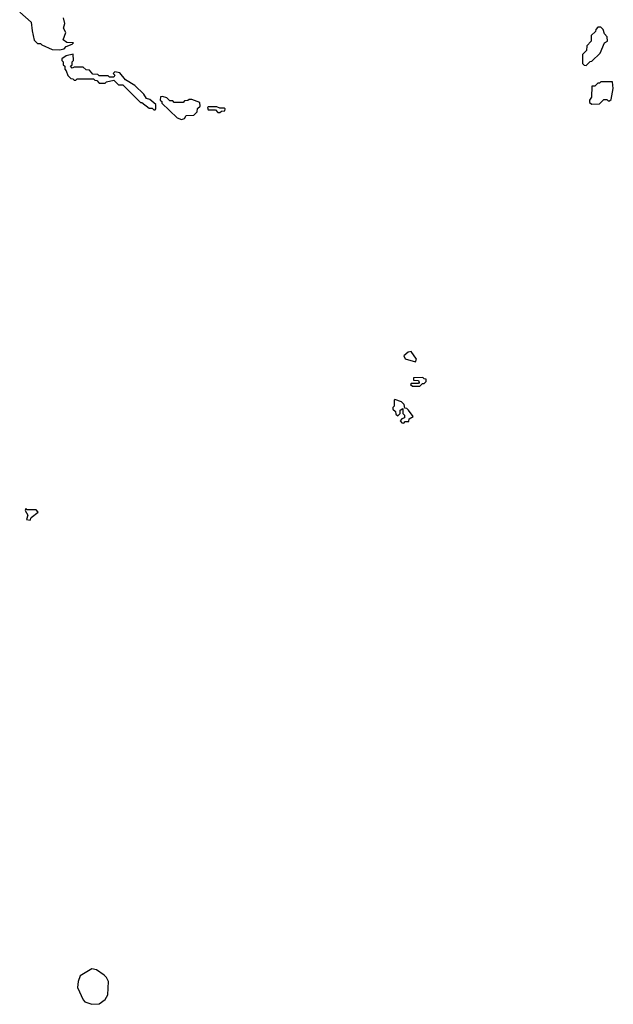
# Model space of a CAD drawing. Extents: x 2673234 to 2760940, y 830506 to 955455.
# Tile 38 of 62: x 2752434 to 2756470, y 842920 to 849612. Entities that reach past the tile are written whole.
import ezdxf

# ---------------------------------------------------------------- set-up
doc = ezdxf.new("R2010")
doc.units = 0

msp = doc.modelspace()

# ---------------------------------------------------------------- linework, layer by layer
at = {"layer": '0CON10XD'}
for points in [[(2752433.8, 849663.8), (2752512.5, 849595), (2752517.5, 849535), (2752531.7, 849471.7), (2752555, 849450), (2752575, 849450), (2752585, 849440), (2752655, 849410), (2752705, 849406), (2752735.5, 849414.5), (2752750.8, 849429.2), (2752790, 849445), (2752800, 849455), (2752755, 849457.5), (2752730, 849475), (2752747.5, 849525), (2752732.5, 849555), (2752740, 849585), (2752732.5, 849625)], [(2756285, 849300), (2756311.7, 849328.3), (2756325, 849330), (2756380, 849385), (2756410, 849455), (2756430, 849465), (2756427.5, 849495), (2756410, 849515), (2756400, 849545), (2756385, 849560), (2756365, 849560), (2756350, 849545), (2756348.3, 849531.7), (2756320, 849505), (2756320, 849465), (2756290, 849435), (2756288.3, 849401.7), (2756260, 849375), (2756260, 849315), (2756271.7, 849301.7), (2756285, 849300)], [(2753355, 849000), (2753360, 849005), (2753360, 849035), (2753318.8, 849068.8), (2753297, 849077), (2753277.5, 849105), (2753217.5, 849165), (2753153.3, 849203.3), (2753115, 849250), (2753081.7, 849258.3), (2753070, 849245), (2753080, 849235), (2753075, 849220), (2753045, 849220), (2753035, 849230), (2752975, 849230), (2752965, 849240), (2752931.7, 849241.7), (2752908.3, 849268.3), (2752885, 849270), (2752865, 849290), (2752805, 849290), (2752791.7, 849281.7), (2752780, 849295), (2752790, 849305), (2752790, 849325), (2752800, 849335), (2752797, 849377), (2752750, 849365), (2752720, 849345), (2752720, 849335), (2752730, 849325), (2752730, 849305), (2752740, 849295), (2752740, 849275), (2752750, 849265), (2752761.7, 849231.7), (2752781.7, 849211.7), (2752795, 849210), (2752805, 849200), (2752815, 849200), (2752825, 849210), (2752935, 849210), (2752945, 849200), (2752958.3, 849198.3), (2752975, 849180), (2753015, 849180), (2753025, 849190), (2753075, 849200), (2753105, 849170), (2753135, 849170), (2753255, 849050), (2753265, 849050), (2753315, 849010), (2753335, 849010), (2753345, 849000), (2753355, 849000)], [(2756325, 849037.5), (2756375, 849040), (2756405, 849070), (2756425, 849070), (2756435, 849060), (2756445, 849060), (2756455, 849070), (2756470, 849145), (2756465, 849190), (2756385, 849190), (2756375, 849180), (2756365, 849180), (2756345, 849160), (2756325, 849160), (2756322.5, 849085), (2756307.5, 849065), (2756308.3, 849048.3), (2756325, 849037.5)], [(2753535, 848932.5), (2753555, 848940), (2753565, 848960), (2753618.3, 848961.7), (2753640, 848985), (2753641.7, 849008.3), (2753660, 849025), (2753658.3, 849048.3), (2753605, 849070), (2753585, 849070), (2753577, 849063), (2753555, 849060), (2753545, 849050), (2753485, 849050), (2753475, 849060), (2753455, 849060), (2753435, 849080), (2753405, 849090), (2753391.7, 849088.3), (2753390, 849065), (2753400, 849055), (2753400, 849045), (2753503.6, 848943.6), (2753535, 848932.5)], [(2753795, 848980), (2753805, 848990), (2753828.3, 848991.7), (2753830, 849005), (2753825, 849010), (2753795, 849010), (2753775, 849020), (2753715, 849020), (2753710, 849015), (2753715, 849000), (2753765, 849000), (2753781.7, 848981.7), (2753795, 848980)], [(2755125, 847287.5), (2755132.5, 847305), (2755095, 847356.2), (2755075, 847351.2), (2755045, 847326.7), (2755055, 847306.7), (2755125, 847287.5)], [(2755155, 847120), (2755171.7, 847138.3), (2755185, 847140), (2755198.3, 847151.7), (2755198.3, 847168.3), (2755185, 847170), (2755175, 847180), (2755111.7, 847178.3), (2755111.7, 847161.7), (2755145, 847160), (2755150, 847145), (2755145, 847140), (2755095, 847140), (2755091.7, 847131.7), (2755105, 847120), (2755155, 847120)], [(2755045, 846870), (2755055, 846880), (2755080, 846880), (2755081.7, 846898.3), (2755110, 846915), (2755078.3, 846958.3), (2755065, 846970), (2755051.7, 846971.7), (2755047, 846997), (2755030, 847015), (2754985, 847030), (2754980, 847025), (2754980, 846985), (2754970, 846975), (2754970, 846965), (2754988.3, 846948.3), (2754991.7, 846931.7), (2755005, 846920), (2755020, 846935), (2755021.7, 846958.3), (2755038.3, 846968.3), (2755040, 846935), (2755050, 846925), (2755050, 846905), (2755031.7, 846898.3), (2755020, 846885), (2755031.7, 846871.7), (2755045, 846870)], [(2752505, 846210), (2752511.7, 846228.3), (2752560, 846265), (2752545, 846280), (2752485, 846280), (2752475, 846290), (2752470, 846275), (2752490, 846245), (2752480, 846215), (2752505, 846210)], [(2752925, 842920), (2752975, 842923.8), (2753015, 842953.8), (2753034.2, 842985), (2753038.6, 843075), (2753025, 843101.2), (2753007.9, 843117.9), (2752955, 843153.8), (2752925, 843160), (2752845, 843112.5), (2752831.2, 843075), (2752826.2, 843035), (2752865, 842950), (2752877, 842937), (2752925, 842920)]]:
    msp.add_lwpolyline(points, dxfattribs=at)

doc.saveas('drawing.dxf')
